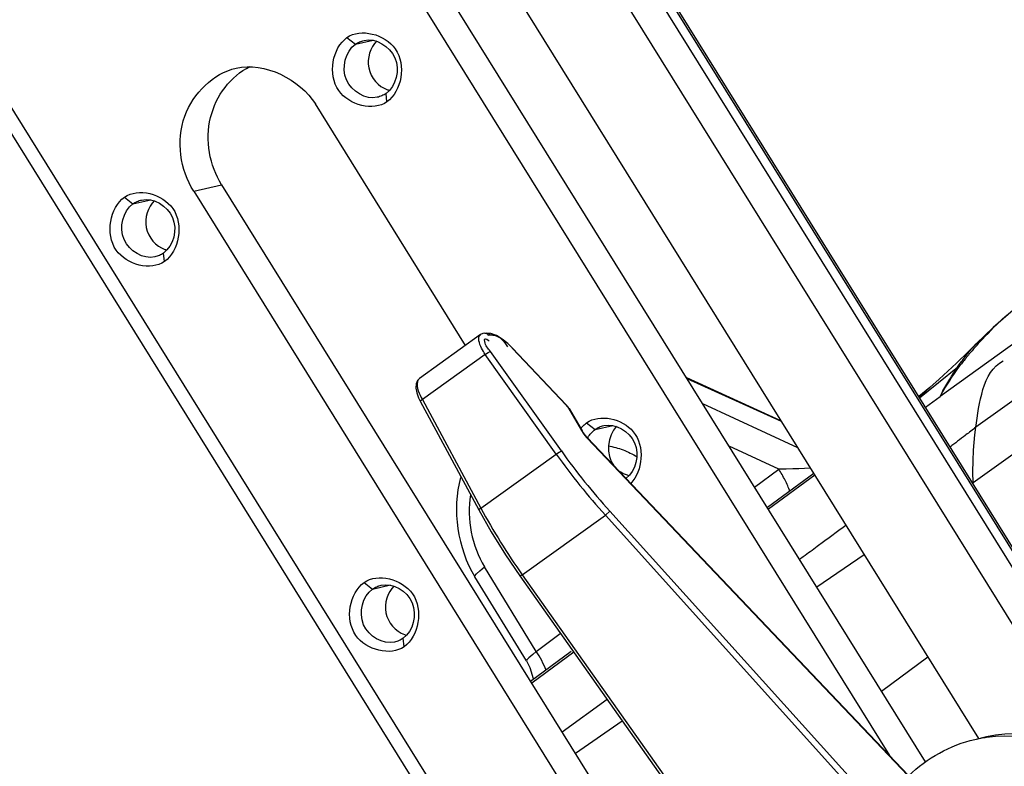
# Paper-space layout 'Sheet' of a CAD drawing. Header units: inches. Extents: x 0.2 to 10.8, y 0.2 to 8.3.
# Tile 29 of 256: x 0.873 to 1.223, y 2.165 to 2.43. Entities that reach past the tile are written whole.
import ezdxf

# ---------------------------------------------------------------- set-up
doc = ezdxf.new("R2010")
doc.units = ezdxf.units.IN
doc.header["$MEASUREMENT"] = 0
doc.layers.get('0').update_dxf_attribs({"lineweight": 5})
doc.layers.add('02___PRT_ALL_AXES', color=7, linetype='Continuous')

psp = doc.layouts.new('Sheet')

# ---------------------------------------------------------------- linework, layer by layer
at = {"color": 0, "linetype": 'ByBlock', "lineweight": -3}
for p, q in [((0.713740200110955, 3.058070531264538), (1.338445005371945, 2.054030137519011)), ((1.309618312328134, 2.106451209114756), (0.717051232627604, 3.058839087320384)), ((1.306800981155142, 2.112257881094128), (0.7178792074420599, 3.058786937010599)), ((1.254438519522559, 2.169092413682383), (0.7044645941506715, 3.05302356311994)), ((0.5374565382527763, 2.933228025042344), (1.145389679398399, 1.956143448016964)), ((1.142494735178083, 1.951742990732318), (0.5339750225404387, 2.929770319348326)), ((0.9779020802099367, 2.553583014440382), (1.213458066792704, 2.174991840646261)), ((0.9534473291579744, 2.536041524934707), (1.181819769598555, 2.16899591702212)), ((1.194591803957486, 2.166738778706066), (0.963380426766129, 2.538347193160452)), ((0.9891374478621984, 2.423913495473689), (0.9921333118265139, 2.421534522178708)), ((0.99213331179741, 2.421534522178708), (0.9984744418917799, 2.423006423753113)), ((1.00334478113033, 2.401079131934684), (1.002997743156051, 2.404072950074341)), ((0.9101068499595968, 2.367224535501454), (0.9131027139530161, 2.364845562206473)), ((0.9131027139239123, 2.364845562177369), (0.9194438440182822, 2.366317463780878)), ((0.9243141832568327, 2.344390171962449), (0.9239671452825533, 2.347383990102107)), ((1.251918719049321, 2.333865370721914), (1.199801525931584, 2.296477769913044)), ((1.038141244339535, 2.318925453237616), (1.038828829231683, 2.318947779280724)), ((1.036594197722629, 2.318421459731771), (1.014872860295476, 2.30284065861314)), ((1.039327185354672, 2.318270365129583), (1.04001477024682, 2.318292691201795)), ((1.0652733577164, 2.277097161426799), (1.040059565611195, 2.312477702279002)), ((1.047810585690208, 2.313563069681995), (1.047876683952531, 2.313499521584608)), ((1.047902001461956, 2.313658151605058), (1.047876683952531, 2.313499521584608)), ((1.047876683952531, 2.313499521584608), (1.067013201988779, 2.293382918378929)), ((1.047901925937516, 2.313658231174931), (1.067038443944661, 2.29354162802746)), ((1.212622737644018, 2.315095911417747), (1.209801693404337, 2.312266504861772)), ((1.209802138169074, 2.312266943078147), (1.211810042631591, 2.314245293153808)), ((1.209885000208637, 2.312041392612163), (1.209960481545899, 2.312127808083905)), ((1.209885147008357, 2.312042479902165), (1.209959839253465, 2.312132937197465)), ((1.211810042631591, 2.314245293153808), (1.21262166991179, 2.315094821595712)), ((1.038263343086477, 2.311379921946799), (1.015907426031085, 2.295343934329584)), ((1.063477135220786, 2.275999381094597), (1.038263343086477, 2.311379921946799)), ((1.192483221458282, 2.295992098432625), (1.206020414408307, 2.306849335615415)), ((1.242277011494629, 2.306893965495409), (1.212516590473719, 2.285525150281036)), ((1.109697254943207, 2.303183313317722), (1.143166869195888, 2.287965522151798)), ((1.143426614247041, 2.287548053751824), (1.109956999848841, 2.302765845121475)), ((1.196133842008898, 2.299636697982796), (1.192220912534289, 2.296413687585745)), ((1.19980143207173, 2.296477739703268), (1.200503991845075, 2.297874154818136)), ((1.015907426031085, 2.295343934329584), (1.015161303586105, 2.294738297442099)), ((1.015161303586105, 2.294738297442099), (1.035949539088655, 2.25618328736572)), ((1.015907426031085, 2.295343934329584), (1.036695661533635, 2.256788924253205)), ((1.194570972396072, 2.292636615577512), (1.19980143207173, 2.296477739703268)), ((1.06703845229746, 2.293541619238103), (1.067013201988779, 2.293382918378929)), ((1.067013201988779, 2.293382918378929), (1.067323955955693, 2.293030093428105)), ((1.068103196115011, 2.292125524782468), (1.06703841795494, 2.293541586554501)), ((1.067323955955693, 2.293030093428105), (1.067609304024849, 2.292651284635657)), ((1.067609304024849, 2.292651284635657), (1.067850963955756, 2.292270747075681)), ((1.067850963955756, 2.292270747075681), (1.072412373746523, 2.284361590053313)), ((1.068102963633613, 2.292126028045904), (1.067850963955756, 2.292270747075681)), ((1.068102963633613, 2.292126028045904), (1.072664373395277, 2.284216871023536)), ((1.115438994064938, 2.293955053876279), (1.149192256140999, 2.278281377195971)), ((1.072412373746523, 2.284361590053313), (1.07297468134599, 2.283475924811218)), ((1.072664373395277, 2.284216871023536), (1.072412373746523, 2.284361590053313)), ((1.074256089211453, 2.287108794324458), (1.077251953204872, 2.284729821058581)), ((1.077251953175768, 2.284729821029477), (1.083593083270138, 2.286201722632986)), ((1.240937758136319, 2.286826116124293), (1.211571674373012, 2.265810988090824)), ((1.07297468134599, 2.283475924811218), (1.073641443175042, 2.282590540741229)), ((1.073641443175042, 2.282590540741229), (1.074367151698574, 2.281766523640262)), ((1.07439239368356, 2.281925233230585), (1.074367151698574, 2.281766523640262)), ((1.074367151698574, 2.281766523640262), (1.196171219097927, 2.153724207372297)), ((1.07439239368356, 2.281925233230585), (1.196196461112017, 2.15388291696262)), ((1.208963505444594, 2.282788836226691), (1.208749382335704, 2.282624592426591)), ((1.142507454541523, 2.270649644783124), (1.124832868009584, 2.278856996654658)), ((1.036695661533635, 2.256788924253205), (1.063477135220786, 2.275999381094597)), ((1.13394394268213, 2.264213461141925), (1.142507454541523, 2.270649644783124)), ((1.154934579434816, 2.269052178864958), (1.138452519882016, 2.256967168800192)), ((1.155289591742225, 2.26848181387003), (1.138812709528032, 2.256388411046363)), ((1.211580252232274, 2.265803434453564), (1.211356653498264, 2.265658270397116)), ((1.211593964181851, 2.265258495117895), (1.21157364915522, 2.265809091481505)), ((1.211618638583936, 2.265237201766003), (1.211580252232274, 2.265803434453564)), ((1.036695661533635, 2.256788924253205), (1.035949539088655, 2.25618328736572)), ((1.051417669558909, 2.233087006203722), (1.080920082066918, 2.254249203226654)), ((1.080920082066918, 2.254249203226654), (1.082444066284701, 2.255731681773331)), ((1.190803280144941, 2.13248294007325), (1.080920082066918, 2.254249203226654)), ((1.192327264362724, 2.133965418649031), (1.082444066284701, 2.255731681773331)), ((1.158404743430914, 2.244801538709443), (1.156178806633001, 2.243156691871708)), ((1.151223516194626, 2.239509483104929), (1.149915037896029, 2.238544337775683)), ((1.172876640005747, 2.240229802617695), (1.15598591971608, 2.2287890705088)), ((1.056384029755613, 2.20592180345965), (1.038014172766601, 2.235920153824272)), ((1.052857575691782, 2.202538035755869), (1.034574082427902, 2.232395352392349)), ((1.050501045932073, 2.232701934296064), (1.144577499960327, 2.099597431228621)), ((1.051417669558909, 2.233087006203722), (1.145494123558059, 2.099982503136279)), ((0.9952254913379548, 2.230419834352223), (0.9982213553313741, 2.228040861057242)), ((0.9982213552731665, 2.228040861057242), (1.004562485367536, 2.229512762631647)), ((1.009432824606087, 2.207585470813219), (1.009085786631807, 2.210579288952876)), ((1.056384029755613, 2.20592180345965), (1.064903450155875, 2.21232462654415)), ((1.068724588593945, 2.205841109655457), (1.054331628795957, 2.195287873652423)), ((1.069661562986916, 2.205592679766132), (1.054744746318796, 2.194624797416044)), ((1.17901120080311, 2.191777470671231), (1.195406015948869, 2.204007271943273)), ((1.081534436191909, 2.188787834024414), (1.065535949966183, 2.177275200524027)), ((1.086900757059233, 2.181202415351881), (1.07029756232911, 2.169636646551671))]:
    psp.add_line(p, q, dxfattribs=at)
for points in [[(1.231981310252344, 2.331772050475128), (1.225766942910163, 2.327044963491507), (1.218659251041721, 2.320935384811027), (1.212620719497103, 2.315093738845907)], [(1.038134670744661, 2.318925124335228), (1.037405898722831, 2.31881210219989), (1.036596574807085, 2.318423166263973)], [(1.038141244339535, 2.318925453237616), (1.038445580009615, 2.318898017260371), (1.038938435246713, 2.318678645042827), (1.039327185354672, 2.318270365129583)], [(1.047901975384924, 2.313658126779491), (1.046294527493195, 2.315218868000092), (1.044268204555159, 2.316837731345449), (1.042217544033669, 2.31807070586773), (1.040201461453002, 2.318807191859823), (1.038827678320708, 2.318947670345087)], [(1.039144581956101, 2.318915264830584), (1.03962603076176, 2.318700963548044), (1.04001477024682, 2.318292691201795)], [(1.038263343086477, 2.311379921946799), (1.038747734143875, 2.311752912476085), (1.039259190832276, 2.312092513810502), (1.039719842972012, 2.312347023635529), (1.040059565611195, 2.312477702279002)], [(1.209802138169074, 2.312266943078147), (1.205693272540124, 2.308307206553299), (1.199520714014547, 2.302635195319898), (1.196140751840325, 2.299639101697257)], [(1.014871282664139, 2.302839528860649), (1.014160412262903, 2.302086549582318), (1.013696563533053, 2.300917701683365), (1.01361814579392, 2.29945160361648), (1.013927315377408, 2.297744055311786), (1.014567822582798, 2.295955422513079), (1.01516145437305, 2.294738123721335)], [(1.074392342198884, 2.28192525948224), (1.073846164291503, 2.282538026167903), (1.073029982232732, 2.283628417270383), (1.072664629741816, 2.284216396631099)], [(1.211687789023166, 2.27732981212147), (1.211892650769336, 2.280131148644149), (1.212168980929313, 2.282863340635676), (1.212516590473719, 2.285525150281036)], [(1.063477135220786, 2.275999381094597), (1.063961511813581, 2.276372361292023), (1.06447296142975, 2.276711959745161), (1.064933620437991, 2.276966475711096), (1.0652733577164, 2.277097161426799)], [(1.211571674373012, 2.265810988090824), (1.211490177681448, 2.269729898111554), (1.211528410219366, 2.273586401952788), (1.211687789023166, 2.27732981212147)], [(1.153715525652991, 2.271011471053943), (1.153505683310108, 2.270998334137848), (1.151659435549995, 2.270901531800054), (1.149644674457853, 2.270813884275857), (1.147454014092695, 2.270740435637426), (1.145078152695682, 2.270684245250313), (1.14250735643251, 2.270649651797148)], [(1.035949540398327, 2.256183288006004), (1.040380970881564, 2.248339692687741), (1.04543519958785, 2.240182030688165), (1.050501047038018, 2.232701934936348)], [(1.034574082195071, 2.232395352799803), (1.034573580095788, 2.232705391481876), (1.035108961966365, 2.233482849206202), (1.036283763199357, 2.234588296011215), (1.03801308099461, 2.235921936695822)], [(1.051417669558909, 2.233087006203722), (1.050962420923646, 2.232829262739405), (1.050639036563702, 2.232695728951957), (1.050501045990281, 2.232701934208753)], [(1.056384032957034, 2.20592179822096), (1.055126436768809, 2.204851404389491), (1.053779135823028, 2.203653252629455), (1.053035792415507, 2.202902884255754), (1.052857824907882, 2.202537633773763)], [(1.052857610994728, 2.202538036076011), (1.054055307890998, 2.200252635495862), (1.055311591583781, 2.196328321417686), (1.055343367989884, 2.196029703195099)]]:
    psp.add_lwpolyline(points, dxfattribs=at)
for centre, radius, start, end in [((1.229248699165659, 2.296462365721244), 0.02490703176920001, 125.1842703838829, 128.2745883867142), ((1.083664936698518, 2.276567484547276), 0.0104292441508, 149.096996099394, 150.4301958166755), ((1.259634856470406, 2.415716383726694), 0.238729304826, 215.4965833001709, 222.0787263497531), ((1.261208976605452, 2.41670456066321), 0.2426846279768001, 215.4355010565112, 222.021494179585), ((1.240323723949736, 2.366845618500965), 0.231466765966, 208.3902911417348, 215.3011457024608)]:
    psp.add_arc(centre, radius, start, end, dxfattribs=at)
for points, knots in [([(0.9891374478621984, 2.423913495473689), (0.9939127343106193, 2.427338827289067), (1.011971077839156, 2.422856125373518), (1.008501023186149, 2.404777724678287), (1.00334478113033, 2.401079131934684)], [0, 0, 0, 0, 0.4808208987, 1, 1, 1, 1]), ([(1.00334478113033, 2.401079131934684), (0.9985694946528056, 2.397653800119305), (0.9805111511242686, 2.402136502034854), (0.9839812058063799, 2.420214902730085), (0.9891374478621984, 2.423913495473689)], [0, 0, 0, 0, 0.4808208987, 1, 1, 1, 1]), ([(0.9952190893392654, 2.422912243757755), (0.999309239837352, 2.423849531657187), (1.009542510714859, 2.417884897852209), (1.006524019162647, 2.406602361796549), (1.002997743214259, 2.404072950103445)], [0, 0, 0, 0, 0.4915955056, 1, 1, 1, 1]), ([(0.9999119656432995, 2.402695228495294), (0.995821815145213, 2.401757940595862), (0.9855885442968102, 2.40772257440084), (0.9886070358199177, 2.419005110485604), (0.99213331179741, 2.421534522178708)], [0, 0, 0, 0, 0.4915955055, 1, 1, 1, 1]), ([(0.99213331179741, 2.421534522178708), (0.9925912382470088, 2.421862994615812), (0.9935830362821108, 2.422426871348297), (0.9946650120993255, 2.422785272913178), (0.9952190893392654, 2.422912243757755)], [0, 0, 0, 0, 0.4978412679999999, 1, 1, 1, 1]), ([(1.002997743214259, 2.404072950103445), (1.00253981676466, 2.403744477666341), (1.001548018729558, 2.403180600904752), (1.000466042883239, 2.402822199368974), (0.9999119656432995, 2.402695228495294)], [0, 0, 0, 0, 0.4978412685, 1, 1, 1, 1]), ([(0.9101068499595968, 2.367224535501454), (0.9148821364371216, 2.370649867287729), (0.9329404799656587, 2.366167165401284), (0.9294704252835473, 2.348088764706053), (0.9243141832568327, 2.344390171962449)], [0, 0, 0, 0, 0.4808208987, 1, 1, 1, 1]), ([(0.9243141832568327, 2.344390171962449), (0.9195388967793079, 2.340964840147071), (0.9014805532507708, 2.34544754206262), (0.9049506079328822, 2.363525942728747), (0.9101068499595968, 2.367224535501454)], [0, 0, 0, 0, 0.4808208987, 1, 1, 1, 1]), ([(0.9208813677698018, 2.34600626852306), (0.9167912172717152, 2.345068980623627), (0.9065579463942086, 2.351033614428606), (0.90957643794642, 2.36231615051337), (0.9131027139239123, 2.364845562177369)], [0, 0, 0, 0, 0.4915955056, 1, 1, 1, 1]), ([(0.9131027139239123, 2.364845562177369), (0.9135606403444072, 2.365174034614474), (0.9145524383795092, 2.365737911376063), (0.9156344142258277, 2.366096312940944), (0.9161884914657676, 2.36622328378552)], [0, 0, 0, 0, 0.4978412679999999, 1, 1, 1, 1]), ([(0.9161884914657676, 2.36622328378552), (0.9202786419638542, 2.367160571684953), (0.9305119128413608, 2.361195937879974), (0.9274934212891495, 2.349913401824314), (0.9239671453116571, 2.347383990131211)], [0, 0, 0, 0, 0.4915955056, 1, 1, 1, 1]), ([(0.9239671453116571, 2.347383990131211), (0.9235092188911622, 2.347055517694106), (0.9225174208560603, 2.346491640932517), (0.9214354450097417, 2.346133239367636), (0.9208813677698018, 2.34600626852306)], [0, 0, 0, 0, 0.4978412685, 1, 1, 1, 1]), ([(1.038263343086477, 2.311379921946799), (1.03776929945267, 2.312091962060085), (1.036601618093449, 2.313992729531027), (1.035351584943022, 2.31741637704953), (1.036610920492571, 2.318400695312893)], [0, 0, 0, 0, 0.3515780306, 1, 1, 1, 1]), ([(1.040059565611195, 2.312477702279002), (1.039273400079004, 2.313581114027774), (1.038104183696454, 2.314574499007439), (1.037912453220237, 2.317553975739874), (1.039209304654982, 2.316518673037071), (1.039683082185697, 2.31617728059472)], [0, 0, 0, 0, 0.6039215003, 0.7396961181, 1, 1, 1, 1]), ([(1.04001477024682, 2.318292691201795), (1.040449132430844, 2.318306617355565), (1.043034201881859, 2.318250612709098), (1.045149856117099, 2.315950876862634), (1.046114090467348, 2.314068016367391)], [0, 0, 0, 0, 0.1704266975, 1, 1, 1, 1]), ([(1.214897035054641, 2.316818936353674), (1.213960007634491, 2.315835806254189), (1.212136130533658, 2.313851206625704), (1.210389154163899, 2.311798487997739), (1.209543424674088, 2.310763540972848)], [0, 0, 0, 0, 0.504006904, 1, 1, 1, 1]), ([(1.211810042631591, 2.314245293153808), (1.212128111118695, 2.314557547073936), (1.212782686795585, 2.315166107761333), (1.213469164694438, 2.315738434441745), (1.21382051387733, 2.316015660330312)], [0, 0, 0, 0, 0.4989783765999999, 1, 1, 1, 1]), ([(1.207958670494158, 2.309575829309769), (1.20827349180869, 2.309999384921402), (1.208905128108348, 2.310829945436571), (1.209557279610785, 2.311644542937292), (1.209885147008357, 2.312042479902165)], [0, 0, 0, 0, 0.5058153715, 1, 1, 1, 1]), ([(1.209959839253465, 2.312132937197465), (1.210261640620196, 2.312497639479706), (1.210867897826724, 2.313211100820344), (1.211494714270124, 2.313906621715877), (1.211810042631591, 2.314245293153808)], [0, 0, 0, 0, 0.5056836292, 1, 1, 1, 1]), ([(1.206020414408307, 2.306849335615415), (1.206338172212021, 2.307315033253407), (1.206974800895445, 2.308230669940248), (1.20762976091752, 2.309133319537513), (1.207958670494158, 2.309575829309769)], [0, 0, 0, 0, 0.5055679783, 1, 1, 1, 1]), ([(1.209543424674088, 2.310763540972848), (1.209127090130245, 2.310254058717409), (1.208307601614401, 2.309230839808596), (1.207508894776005, 2.308191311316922), (1.207116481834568, 2.307669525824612)], [0, 0, 0, 0, 0.501937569, 1, 1, 1, 1]), ([(1.199801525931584, 2.296477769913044), (1.200925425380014, 2.298425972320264), (1.203258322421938, 2.302228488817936), (1.205803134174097, 2.305892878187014), (1.207116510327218, 2.307669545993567)], [0, 0, 0, 0, 0.5044554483, 1, 1, 1, 1]), ([(1.200503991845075, 2.297874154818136), (1.201385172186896, 2.29944795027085), (1.20315564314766, 2.30248271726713), (1.205057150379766, 2.305437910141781), (1.206020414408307, 2.306849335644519)], [0, 0, 0, 0, 0.513507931, 1, 1, 1, 1]), ([(1.206020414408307, 2.306849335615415), (1.2061993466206, 2.306990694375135), (1.206561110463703, 2.307268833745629), (1.206930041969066, 2.307537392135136), (1.207116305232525, 2.307669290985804)], [0, 0, 0, 0, 0.4997783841, 1, 1, 1, 1]), ([(1.014872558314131, 2.302837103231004), (1.014539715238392, 2.302598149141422), (1.013336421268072, 2.300013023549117), (1.014829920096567, 2.297284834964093), (1.015907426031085, 2.295343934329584)], [0, 0, 0, 0, 0.155812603, 1, 1, 1, 1]), ([(1.196133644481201, 2.299636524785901), (1.195492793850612, 2.299074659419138), (1.194227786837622, 2.297926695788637), (1.193002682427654, 2.296736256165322), (1.192399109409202, 2.296129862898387)], [0, 0, 0, 0, 0.4990347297, 1, 1, 1, 1]), ([(1.074256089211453, 2.287108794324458), (1.078823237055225, 2.290384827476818), (1.095817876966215, 2.286828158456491), (1.094191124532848, 2.270000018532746), (1.089949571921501, 2.265570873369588)], [0, 0, 0, 0, 0.4782213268, 1, 1, 1, 1]), ([(1.072148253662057, 2.285109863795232), (1.072459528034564, 2.285490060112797), (1.073119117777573, 2.286205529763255), (1.073866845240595, 2.286829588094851), (1.074256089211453, 2.287108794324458)], [0, 0, 0, 0, 0.5063578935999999, 1, 1, 1, 1]), ([(1.074716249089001, 2.281923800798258), (1.075047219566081, 2.282476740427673), (1.075800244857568, 2.283506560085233), (1.076745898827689, 2.284366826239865), (1.077251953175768, 2.284729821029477)], [0, 0, 0, 0, 0.50854007, 1, 1, 1, 1]), ([(1.077251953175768, 2.284729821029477), (1.077709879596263, 2.285058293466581), (1.078701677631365, 2.285622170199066), (1.079783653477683, 2.285980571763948), (1.080337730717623, 2.286107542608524)], [0, 0, 0, 0, 0.4978412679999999, 1, 1, 1, 1]), ([(1.080337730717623, 2.286107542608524), (1.084405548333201, 2.287039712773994), (1.09458144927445, 2.281157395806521), (1.091706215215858, 2.269948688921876), (1.08824313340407, 2.267361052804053)], [0, 0, 0, 0, 0.4911846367, 1, 1, 1, 1]), ([(1.212520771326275, 2.285521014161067), (1.211927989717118, 2.285065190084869), (1.210742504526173, 2.284154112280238), (1.209556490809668, 2.283243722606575), (1.208963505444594, 2.282788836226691)], [0, 0, 0, 0, 0.5001369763, 1, 1, 1, 1]), ([(1.208749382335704, 2.282624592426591), (1.207849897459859, 2.281934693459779), (1.206051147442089, 2.280556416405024), (1.20425096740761, 2.279180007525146), (1.203350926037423, 2.278492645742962)], [0, 0, 0, 0, 0.500242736, 1, 1, 1, 1]), ([(1.081895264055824, 2.278872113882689), (1.08370232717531, 2.278614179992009), (1.087297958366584, 2.27767440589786), (1.090602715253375, 2.275986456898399), (1.092165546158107, 2.274984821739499)], [0, 0, 0, 0, 0.4958055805, 1, 1, 1, 1]), ([(1.146489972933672, 2.26268490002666), (1.146006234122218, 2.26406785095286), (1.144806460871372, 2.266798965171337), (1.143319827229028, 2.26937909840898), (1.142507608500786, 2.270649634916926)], [0, 0, 0, 0, 0.4927931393, 1, 1, 1, 1]), ([(1.166350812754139, 2.250688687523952), (1.165026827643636, 2.249705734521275), (1.162379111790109, 2.247742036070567), (1.1597294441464, 2.245780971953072), (1.158404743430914, 2.244801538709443)], [0, 0, 0, 0, 0.500230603, 1, 1, 1, 1]), ([(1.156178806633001, 2.243156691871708), (1.155352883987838, 2.242546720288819), (1.15370111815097, 2.241327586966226), (1.152048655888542, 2.240109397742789), (1.151222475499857, 2.239500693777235)], [0, 0, 0, 0, 0.5001327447, 1, 1, 1, 1]), ([(0.9952254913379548, 2.230419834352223), (1.000000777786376, 2.233845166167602), (1.018059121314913, 2.229362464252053), (1.014589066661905, 2.211284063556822), (1.009432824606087, 2.207585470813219)], [0, 0, 0, 0, 0.4808208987, 1, 1, 1, 1]), ([(1.009432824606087, 2.207585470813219), (1.004657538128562, 2.20416013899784), (0.986599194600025, 2.208642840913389), (0.9900692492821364, 2.22672124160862), (0.9952254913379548, 2.230419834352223)], [0, 0, 0, 0, 0.4808208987, 1, 1, 1, 1]), ([(1.006000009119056, 2.209201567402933), (1.001909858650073, 2.2082642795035), (0.9916765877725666, 2.214228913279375), (0.9946950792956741, 2.225511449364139), (0.9982213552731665, 2.228040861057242)], [0, 0, 0, 0, 0.4915955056, 1, 1, 1, 1]), ([(0.9982213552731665, 2.228040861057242), (0.9986792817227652, 2.228369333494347), (0.9996710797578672, 2.228933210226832), (1.000753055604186, 2.229291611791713), (1.001307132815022, 2.229418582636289)], [0, 0, 0, 0, 0.4978412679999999, 1, 1, 1, 1]), ([(1.001307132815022, 2.229418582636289), (1.005397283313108, 2.230355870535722), (1.015630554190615, 2.224391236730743), (1.012612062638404, 2.213108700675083), (1.009085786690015, 2.21057928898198)], [0, 0, 0, 0, 0.4915955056, 1, 1, 1, 1]), ([(1.009085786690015, 2.21057928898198), (1.008627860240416, 2.210250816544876), (1.007636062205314, 2.20968693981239), (1.006554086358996, 2.209328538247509), (1.006000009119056, 2.209201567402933)], [0, 0, 0, 0, 0.4978412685, 1, 1, 1, 1]), ([(1.05989078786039, 2.199221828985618), (1.059423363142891, 2.200386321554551), (1.058343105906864, 2.202672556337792), (1.05706721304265, 2.204852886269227), (1.056383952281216, 2.205921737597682)], [0, 0, 0, 0, 0.4972705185, 1, 1, 1, 1])]:
    psp.add_open_spline(points, degree=3, knots=knots, dxfattribs=at)
for points in [[(1.214897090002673, 2.316818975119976), (1.220045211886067, 2.322220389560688), (1.225400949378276, 2.328031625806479), (1.23227903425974, 2.330924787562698)], [(1.212516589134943, 2.285525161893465), (1.213746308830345, 2.2939573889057), (1.214794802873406, 2.305059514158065), (1.222266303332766, 2.309157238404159)], [(1.02949850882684, 2.267719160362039), (1.026309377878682, 2.256259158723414), (1.02836157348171, 2.242539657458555), (1.034574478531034, 2.232395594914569)], [(1.033063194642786, 2.261525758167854), (1.031612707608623, 2.252954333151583), (1.033473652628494, 2.243333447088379), (1.038014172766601, 2.235920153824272)]]:
    psp.add_open_spline(points, degree=3, dxfattribs=at)
at = {"layer": '02___PRT_ALL_AXES', "color": 0, "linetype": 'ByBlock', "lineweight": -3}
for p, q in [((1.031270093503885, 2.314602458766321), (0.9779295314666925, 2.400332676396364)), ((0.934686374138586, 2.369314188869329), (0.9446194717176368, 2.371619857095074)), ((0.9446194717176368, 2.371619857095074), (1.158718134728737, 2.027515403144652)), ((0.934686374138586, 2.369314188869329), (1.156756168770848, 2.01239834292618)), ((1.212170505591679, 2.174692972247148), (1.21630929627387, 2.175653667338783))]:
    psp.add_line(p, q, dxfattribs=at)
for centre, radius in [((1.007262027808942, 2.416153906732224), 0.0114154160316), ((0.9282314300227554, 2.359464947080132), 0.0114154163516), ((1.092380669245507, 2.279349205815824), 0.011415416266), ((1.013350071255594, 2.22266024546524), 0.0114154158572)]:
    psp.add_arc(centre, radius, 250.7659497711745, 253.2988396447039, dxfattribs=at)
for points, knots in [([(0.9997862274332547, 2.422729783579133), (0.997384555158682, 2.420389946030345), (0.99490259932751, 2.412678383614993), (1.000294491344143, 2.406494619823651), (1.003501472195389, 2.405375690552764)], [0, 0, 0, 0, 0.4967748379, 1, 1, 1, 1]), ([(0.9446194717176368, 2.371619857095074), (0.94034654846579, 2.378487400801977), (0.9370429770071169, 2.395766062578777), (0.947812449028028, 2.410273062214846), (0.9546524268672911, 2.413595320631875)], [0, 0, 0, 0, 0.5154278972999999, 1, 1, 1, 1]), ([(0.934686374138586, 2.369314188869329), (0.9299517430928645, 2.376923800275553), (0.9268441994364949, 2.396694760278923), (0.9416511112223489, 2.411194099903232), (0.9497508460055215, 2.41307224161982)], [0, 0, 0, 0, 0.5187438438, 1, 1, 1, 1]), ([(0.920755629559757, 2.366040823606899), (0.9183539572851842, 2.36370098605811), (0.9158720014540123, 2.355989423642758), (0.9212638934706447, 2.349805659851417), (0.9244708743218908, 2.348686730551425)], [0, 0, 0, 0, 0.4967748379, 1, 1, 1, 1]), ([(1.086056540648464, 2.269854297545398), (1.086452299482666, 2.269585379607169), (1.087282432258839, 2.269101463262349), (1.088167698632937, 2.268728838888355), (1.088620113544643, 2.268570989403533)], [0, 0, 0, 0, 0.4996435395, 1, 1, 1, 1]), ([(1.005874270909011, 2.229236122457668), (1.003472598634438, 2.22689628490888), (1.000990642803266, 2.219184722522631), (1.006382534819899, 2.213000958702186), (1.009589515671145, 2.211882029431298)], [0, 0, 0, 0, 0.4967748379, 1, 1, 1, 1]), ([(1.216309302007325, 2.175653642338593), (1.233324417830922, 2.179602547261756), (1.27474053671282, 2.165548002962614), (1.286384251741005, 2.124955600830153), (1.283961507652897, 2.106288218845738)], [0, 0, 0, 0, 0.481309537, 1, 1, 1, 1]), ([(1.212170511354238, 2.174692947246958), (1.212858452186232, 2.174852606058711), (1.214241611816, 2.175142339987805), (1.215635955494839, 2.175372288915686), (1.216335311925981, 2.175472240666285)], [0, 0, 0, 0, 0.4999157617, 1, 1, 1, 1]), ([(1.216335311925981, 2.175472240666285), (1.233080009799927, 2.177865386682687), (1.271544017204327, 2.162129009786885), (1.282157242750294, 2.123315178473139), (1.27982271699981, 2.105327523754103)], [0, 0, 0, 0, 0.4825456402, 1, 1, 1, 1])]:
    psp.add_open_spline(points, degree=3, knots=knots, dxfattribs=at)
for points in [[(0.9497508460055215, 2.41307224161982), (0.9597926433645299, 2.415400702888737), (0.9724838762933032, 2.409085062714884), (0.9779295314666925, 2.400332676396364)], [(1.084904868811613, 2.285925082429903), (1.081536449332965, 2.282643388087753), (1.081020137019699, 2.27556552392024), (1.083905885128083, 2.271852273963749)], [(1.188649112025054, 2.161827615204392), (1.195088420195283, 2.1680243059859), (1.203465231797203, 2.172672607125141), (1.212170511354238, 2.174692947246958)]]:
    psp.add_open_spline(points, degree=3, dxfattribs=at)

doc.saveas('drawing.dxf')
